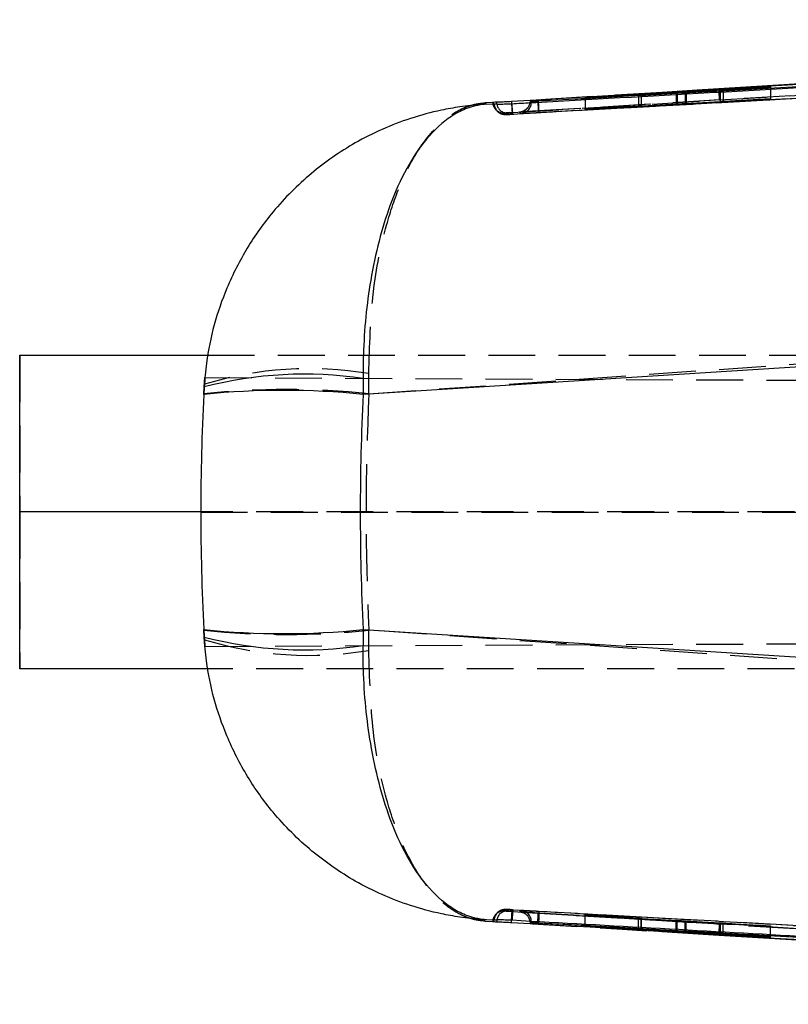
# Model space of a CAD drawing. Extents: x 29 to 384, y 27 to 280.
# Tile 6 of 18: x 222 to 242, y 148 to 175. Entities that reach past the tile are written whole.
import ezdxf

# ---------------------------------------------------------------- set-up
doc = ezdxf.new("R2010")
doc.units = 0
doc.linetypes.add('HIDDEN', pattern=[1.905, 1.27, -0.635])
doc.layers.get('0').update_dxf_attribs({"linetype": 'CONTINUOUS'})

msp = doc.modelspace()

# ---------------------------------------------------------------- linework, layer by layer
at = {"color": 7, "linetype": 'CONTINUOUS'}
for p, q in [((275.8433, 174.5158), (235.6686, 172.3037)), ((247.4912, 173.0624), (240.5649, 172.6398)), ((236.9295, 172.3831), (239.4317, 172.5356)), ((239.406, 172.5434), (236.9304, 172.4087)), ((238.458, 172.4838), (238.458, 172.4762)), ((238.4612, 172.4764), (238.4612, 172.4841)), ((241.9655, 172.7048), (239.6473, 172.5574)), ((239.6731, 172.5494), (241.9646, 172.6692)), ((240.5978, 172.6077), (240.5978, 172.5977)), ((241.9648, 172.6785), (240.678, 172.6111)), ((240.6788, 172.6133), (241.9653, 172.6948)), ((241.9646, 172.6692), (241.9648, 172.6785)), ((241.9653, 172.6948), (241.9655, 172.7048)), ((234.4384, 172.2726), (234.2158, 172.2591)), ((234.2539, 172.2239), (234.4605, 172.2353)), ((234.4384, 172.2726), (234.4229, 172.2711)), ((234.4605, 172.2353), (234.4606, 172.2352)), ((234.4606, 172.2352), (234.461, 172.234)), ((235.4401, 172.3263), (234.9326, 172.2952)), ((234.9326, 172.2952), (234.9365, 172.2309)), ((235.4401, 172.3116), (235.4363, 172.264)), ((235.4731, 172.2936), (235.4401, 172.3293)), ((235.4401, 172.3293), (235.4401, 172.3116)), ((235.4731, 172.2771), (235.4401, 172.3116)), ((235.4731, 172.2771), (235.4729, 172.2671)), ((235.4731, 172.2936), (235.4731, 172.2771)), ((235.6226, 172.3412), (235.6446, 172.3425)), ((235.6695, 172.2785), (235.6684, 172.3023)), ((236.9297, 172.3898), (236.9295, 172.3831)), ((238.3783, 172.4785), (236.9297, 172.3898)), ((236.9302, 172.4018), (238.379, 172.4804)), ((236.9304, 172.4087), (236.9302, 172.4018)), ((236.9304, 172.4087), (236.9304, 172.4018)), ((264.3645, 166.4737), (230.907, 164.355)), ((221.586, 161.1659), (221.586, 165.4159)), ((221.586, 165.4159), (226.689, 165.4159)), ((230.9048, 164.7823), (230.907, 164.355)), ((226.5845, 164.355), (226.5954, 164.5578)), ((226.5954, 164.5578), (226.5956, 164.5601)), ((226.5009, 161.1659), (221.586, 161.1659)), ((221.586, 156.9159), (221.586, 161.1659)), ((226.5954, 157.774), (226.5845, 157.9768)), ((230.907, 157.9768), (230.9048, 157.5494)), ((230.907, 157.9768), (264.3645, 155.8581)), ((226.5956, 157.7716), (226.5954, 157.774)), ((226.689, 156.9159), (221.586, 156.9159)), ((234.2158, 150.0727), (234.4384, 150.0592)), ((234.4605, 150.0965), (234.2539, 150.1079)), ((234.4229, 150.0606), (234.4384, 150.0592)), ((234.4606, 150.0966), (234.4605, 150.0965)), ((234.461, 150.0977), (234.4606, 150.0966)), ((234.9326, 150.0365), (234.9365, 150.1011)), ((235.4364, 150.0672), (235.4401, 150.0202)), ((235.4401, 150.0202), (235.4731, 150.0546)), ((235.4729, 150.0647), (235.4731, 150.0546)), ((235.4731, 150.0546), (235.4731, 150.0381)), ((235.6696, 150.0534), (235.6684, 150.0295)), ((234.9326, 150.0365), (235.4401, 150.0055)), ((235.4401, 150.0024), (235.4731, 150.0381)), ((235.4401, 150.0202), (235.4401, 150.0024)), ((235.6446, 149.9892), (235.6226, 149.9905)), ((235.6686, 150.028), (275.8433, 147.816)), ((236.9297, 149.9303), (236.9295, 149.9231)), ((236.9295, 149.9231), (239.4317, 149.787)), ((238.3783, 149.8517), (236.9297, 149.9303)), ((236.9304, 149.9486), (236.9302, 149.9421)), ((236.9302, 149.9421), (238.379, 149.8535)), ((239.406, 149.7978), (236.9304, 149.9486)), ((238.379, 149.8535), (238.379, 149.8604)), ((238.4612, 149.8479), (238.4612, 149.8553)), ((239.0162, 149.7866), (240.5649, 149.6919)), ((241.9655, 149.6627), (239.6473, 149.7839)), ((239.6731, 149.7729), (241.9646, 149.6272)), ((240.5978, 149.7342), (240.5978, 149.7241)), ((240.5993, 149.7243), (240.5993, 149.7342)), ((241.9648, 149.637), (240.678, 149.7185)), ((240.6788, 149.7206), (241.9653, 149.6532)), ((241.9646, 149.6272), (241.9646, 149.6371)), ((241.9646, 149.6272), (241.9648, 149.637)), ((241.9653, 149.6532), (241.9655, 149.6627)), ((241.9653, 149.6532), (241.9653, 149.6627))]:
    msp.add_line(p, q, dxfattribs=at)
at = {"color": 7, "linetype": 'HIDDEN'}
for p, q in [((271.0411, 174.1717), (235.6637, 172.0406)), ((240.5819, 172.3398), (271.3888, 174.2017)), ((234.7814, 171.9485), (255.7462, 173.0999)), ((239.406, 172.534), (239.406, 172.2268)), ((239.4317, 172.5356), (239.4317, 172.222)), ((239.6473, 172.5574), (239.6473, 172.2401)), ((239.6731, 172.5494), (239.6731, 172.2353)), ((240.5978, 172.5977), (240.5978, 172.2893)), ((240.678, 172.6111), (240.678, 172.2931)), ((241.9646, 172.6692), (241.9646, 172.3548)), ((241.9648, 172.6785), (241.9648, 172.3601)), ((241.9653, 172.6948), (241.9653, 172.3691)), ((241.9655, 172.7048), (241.9655, 172.3745)), ((240.5819, 172.3398), (234.7895, 171.9893)), ((234.9497, 171.999), (240.5819, 172.3398)), ((235.6686, 172.3023), (235.6684, 172.3023)), ((235.6686, 172.3037), (235.6686, 172.3023)), ((236.9295, 172.3831), (236.9295, 172.0767)), ((239.4317, 172.222), (236.9295, 172.0767)), ((236.9297, 172.3898), (236.9297, 172.0824)), ((236.9302, 172.4018), (236.9302, 172.0922)), ((236.9304, 172.4018), (236.9304, 172.0977)), ((236.9304, 172.0977), (239.406, 172.2268)), ((238.3783, 172.4714), (238.3783, 172.1665)), ((238.379, 172.4804), (238.379, 172.1678)), ((238.458, 172.4762), (238.458, 172.1714)), ((238.4612, 172.1717), (238.4612, 172.4764)), ((239.6473, 172.2401), (241.9655, 172.3745)), ((241.9646, 172.3548), (239.6731, 172.2353)), ((240.678, 172.2931), (241.9648, 172.3601)), ((241.9653, 172.3691), (240.6788, 172.2944)), ((241.9648, 172.3601), (241.9646, 172.3548)), ((241.9655, 172.3745), (241.9653, 172.3691)), ((234.782, 171.9476), (234.7814, 171.9485)), ((236.9295, 172.0767), (236.9297, 172.0824)), ((236.9297, 172.0824), (238.3783, 172.1665)), ((238.379, 172.1678), (236.9302, 172.0922)), ((236.9302, 172.0922), (236.9304, 172.0977)), ((231.0668, 164.3697), (261.1362, 166.4737)), ((221.586, 165.4159), (221.586, 161.1659)), ((226.689, 165.4159), (282.6173, 165.4159)), ((226.5957, 164.5632), (226.6132, 164.8092)), ((226.6118, 164.8092), (226.5991, 164.6228)), ((226.6118, 164.8092), (226.6132, 164.8092)), ((226.6132, 164.8092), (292.3481, 164.5224)), ((231.0668, 164.3697), (231.0618, 164.9176)), ((226.5956, 164.5601), (226.5957, 164.5632)), ((226.5991, 164.6228), (226.5995, 164.6298)), ((221.586, 161.1659), (221.586, 156.9159)), ((282.6173, 161.1659), (226.5009, 161.1659)), ((226.5009, 161.1653), (292.3481, 161.1552)), ((226.6132, 157.5225), (292.8861, 157.8117)), ((231.0618, 157.4142), (231.0668, 157.9621)), ((261.1362, 155.8581), (231.0668, 157.9621)), ((226.5958, 157.7676), (226.5956, 157.7716)), ((226.6132, 157.5225), (226.5958, 157.7676)), ((226.5995, 157.7019), (226.599, 157.7101)), ((226.599, 157.7101), (226.6119, 157.5225)), ((226.6119, 157.5225), (226.6132, 157.5225)), ((282.6173, 156.9159), (226.689, 156.9159)), ((234.7814, 150.3832), (234.782, 150.3841)), ((255.7462, 149.2318), (234.7814, 150.3832)), ((234.7895, 150.3425), (240.5819, 149.9919)), ((240.5819, 149.9919), (234.9497, 150.3328)), ((235.5581, 150.2976), (235.6637, 150.2912)), ((235.6637, 150.2912), (271.0411, 148.1601)), ((236.9295, 150.2254), (236.9297, 150.2315)), ((239.4317, 150.0826), (236.9295, 150.2254)), ((236.9295, 149.9231), (236.9295, 150.2254)), ((236.9297, 150.2315), (238.3783, 150.1487)), ((236.9297, 149.9303), (236.9297, 150.2315)), ((236.9302, 150.2419), (236.9304, 150.2478)), ((238.379, 150.1501), (236.9302, 150.2419)), ((236.9302, 149.9421), (236.9302, 150.2419)), ((236.9304, 149.9486), (236.9304, 150.2478)), ((236.9304, 150.2478), (239.406, 150.0908)), ((238.3783, 149.8517), (238.3783, 150.1487)), ((238.379, 149.8604), (238.379, 150.1501)), ((238.458, 149.8478), (238.458, 150.1445)), ((238.4612, 149.8553), (238.4612, 150.1444)), ((239.406, 149.7978), (239.406, 150.0908)), ((239.4317, 149.787), (239.4317, 150.0826)), ((239.6473, 150.0762), (241.9655, 149.9438)), ((239.6473, 149.7839), (239.6473, 150.0762)), ((241.9646, 149.9228), (239.6731, 150.0681)), ((239.6731, 149.7826), (239.6731, 150.0681)), ((235.6684, 150.0295), (235.6686, 150.0294)), ((235.6686, 150.0294), (235.6686, 150.028)), ((271.3888, 148.1301), (240.5819, 149.9919)), ((240.5978, 150.0156), (240.5978, 149.7342)), ((240.5993, 149.7342), (240.5993, 150.0156)), ((240.678, 150.0101), (241.9648, 149.9284)), ((241.9653, 149.938), (240.6788, 150.0114)), ((240.6788, 149.73), (240.6788, 150.0114)), ((241.9648, 149.9284), (241.9646, 149.9228)), ((241.9646, 149.6371), (241.9646, 149.9228)), ((241.9648, 149.637), (241.9648, 149.9284)), ((241.9655, 149.9438), (241.9653, 149.938)), ((241.9653, 149.6627), (241.9653, 149.938)), ((241.9655, 149.6627), (241.9655, 149.9438))]:
    msp.add_line(p, q, dxfattribs=at)
at = {"color": 8, "linetype": 'CONTINUOUS'}
for p, q in [((239.406, 172.5434), (239.406, 172.534)), ((234.5397, 172.2286), (234.5334, 172.2768)), ((238.3783, 172.4785), (238.3783, 172.4714)), ((239.6731, 149.7729), (239.6731, 149.7826)), ((240.6788, 149.7206), (240.6788, 149.73))]:
    msp.add_line(p, q, dxfattribs=at)
at = {"color": 7, "linetype": 'HIDDEN', "flags": 128}
for points in [[(239.0229, 172.5455), (237.5436, 172.4551), (235.4401, 172.3263)], [(234.5635, 172.0239), (234.5617, 172.0255), (234.5561, 172.0306)], [(235.3872, 172.1401), (235.3872, 172.1401), (235.3872, 172.1401), (235.3872, 172.1401), (235.3872, 172.1401), (235.3872, 172.1401), (235.3872, 172.1401), (235.3872, 172.1401), (235.3069, 172.0599), (235.2621, 172.0347), (235.2577, 172.033)], [(234.5688, 150.3124), (234.5617, 150.3063), (234.5594, 150.3042)], [(235.4401, 150.0055), (235.5051, 150.0015), (237.9366, 149.8526), (239.0162, 149.7866)]]:
    msp.add_lwpolyline(points, dxfattribs=at)
at = {"color": 7, "linetype": 'CONTINUOUS', "flags": 128}
for points in [[(240.5649, 172.6398), (239.9751, 172.6038), (239.0229, 172.5455)], [(240.5649, 149.6919), (241.1644, 149.6553), (243.5959, 149.5069), (247.4912, 149.2693)]]:
    msp.add_lwpolyline(points, dxfattribs=at)
at = {"color": 7, "linetype": 'HIDDEN'}
for centre, radius, start, end in [((221.4417, 171.4098), 19.1628, 2.78169, 3.68012), ((234.7268, 172.29), 0.3045, 183.56129, 225.00926), ((234.7646, 172.2526), 0.3045, 183.26622, 226.78967), ((234.7649, 172.2516), 0.3045, 183.31084, 273.21432), ((234.8074, 172.258), 0.2693, 186.27646, 266.18267), ((235.1355, 172.3116), 0.3045, 273.43418, 351.00399), ((235.1686, 172.2771), 0.3045, 273.19064, 358.10733), ((234.7268, 172.29), 0.3045, 229.77524, 273.45408), ((234.7646, 172.2525), 0.3045, 250.37852, 273.17403), ((229.4408, 155.3124), 9.741, 80.42052, 106.95852), ((287.4009, 161.1659), 60.9, 176.745951, 176.984406), ((228.826, 142.7601), 21.7254, 84.07991, 95.92009), ((287.4009, 161.1659), 60.9, 183.015594, 183.252988), ((228.826, 179.5716), 21.7254, 264.07991, 275.92009), ((229.4408, 167.0194), 9.741, 253.04148, 279.57948), ((234.7649, 150.0801), 0.3045, 86.78738, 176.6873), ((234.7268, 150.0417), 0.3045, 86.54446, 131.87397), ((234.8111, 150.0653), 0.278, 94.46343, 182.15036), ((234.7646, 150.0792), 0.3045, 86.82618, 130.01119), ((235.1356, 150.0201), 0.3045, 8.89236, 86.56616), ((235.1686, 150.0546), 0.3045, 1.88668, 86.81139), ((234.7268, 150.0417), 0.3045, 134.22745, 176.43932), ((234.7646, 150.0792), 0.3045, 132.35739, 176.73435), ((221.4417, 150.9219), 19.1628, 356.31988, 357.21831)]:
    msp.add_arc(centre, radius, start, end, dxfattribs=at)
at = {"color": 7, "linetype": 'CONTINUOUS'}
for centre, radius, start, end in [((229.296, 154.1944), 10.7094, 81.36032, 104.60606), ((287.4009, 161.1659), 60.9, 176.99829, 183.00171), ((228.7457, 142.9482), 21.5156, 84.23486, 95.76514), ((228.7457, 179.3836), 21.5156, 264.23486, 275.76514), ((229.296, 168.1373), 10.7094, 255.39394, 278.63968)]:
    msp.add_arc(centre, radius, start, end, dxfattribs=at)
at = {"color": 7, "linetype": 'HIDDEN'}
for centre, major_axis, ratio, start_param, end_param in [((239.5274, 172.2341), (0.2035, 0.0112), 0.0039667, 4.0730076, 5.3419544), ((239.553, 172.228), (0.2031, 0.0112), 0.0039667, 0.937662, 2.2103653), ((240.8049, 172.3007), (0.2071, 0.0114), 0.0039667, 3.0189205, 4.0527674), ((240.8035, 172.3006), (0.2059, 0.0113), 0.0039667, 2.2206582, 3.0097574), ((238.2559, 172.1604), (0.2057, 0.0113), 0.0039667, 5.3493887, 6.094571), ((238.2534, 172.1602), (0.2078, 0.0114), 0.0039667, 6.1064803, 7.2049035), ((287.4009, 161.1659), (0, 60.9), 0.9263089, 1.5181643, 1.6234284), ((238.2559, 150.1568), (0.2057, -0.0124), 0.0042495, 5.3498632, 6.0950456), ((238.2534, 150.1569), (0.2078, -0.0125), 0.0042495, 6.1069549, 7.2053781), ((239.5274, 150.0841), (0.2035, -0.0123), 0.0042495, 4.0734822, 5.342429), ((239.553, 150.0746), (0.2031, -0.0122), 0.0042495, 0.9381366, 2.2108399), ((240.8049, 150.0031), (0.2071, -0.0125), 0.0042495, 3.0193951, 4.0532419), ((240.8035, 150.0032), (0.2059, -0.0124), 0.0042495, 2.2211328, 3.010232)]:
    msp.add_ellipse(centre, major_axis=major_axis, ratio=ratio, start_param=start_param, end_param=end_param, dxfattribs=at)
at = {"color": 7, "linetype": 'CONTINUOUS'}
msp.add_ellipse((287.4009, 161.1659), major_axis=(0, 60.9), ratio=0.9289252, start_param=1.5184066, end_param=1.6231861, dxfattribs=at)
for points, knots in [([(235.6446, 172.3425), (235.7764, 172.3505), (236.7187, 172.4071), (240.9031, 172.6585), (252.5638, 173.3592), (263.4139, 174.0111), (271.0219, 174.4682)], [0, 0, 0, 0, 0.0111744, 0.0799076, 0.3548405, 1, 1, 1, 1]), ([(234.949, 172.238), (235.1142, 172.2473), (236.0895, 172.302), (240.3055, 172.5382), (247.0633, 172.915), (253.0112, 173.2436), (255.7184, 173.3932)], [0, 0, 0, 0, 0.0238652, 0.1408874, 0.6089754, 1, 1, 1, 1]), ([(238.458, 172.4838), (238.4514, 172.4833), (238.4383, 172.4823), (238.4041, 172.4801), (238.3821, 172.4787), (238.3783, 172.4785)], [0, 0, 0, 0, 0.4521215, 0.9042141, 1, 1, 1, 1]), ([(238.379, 172.4804), (238.3962, 172.4813), (238.4307, 172.4831), (238.4584, 172.4843), (238.4633, 172.4843), (238.4589, 172.4839), (238.458, 172.4838)], [0, 0, 0, 0, 0.3068965, 0.6138076, 0.9204107, 1, 1, 1, 1]), ([(239.6473, 172.5574), (239.6274, 172.5562), (239.5877, 172.5538), (239.5179, 172.5497), (239.4548, 172.5461), (239.4207, 172.5442), (239.406, 172.5434)], [0, 0, 0, 0, 0.2661501, 0.5323027, 0.7985531, 1, 1, 1, 1]), ([(239.4317, 172.5356), (239.4514, 172.5368), (239.4908, 172.5392), (239.5604, 172.5432), (239.6238, 172.5468), (239.6582, 172.5486), (239.6731, 172.5494)], [0, 0, 0, 0, 0.2653363, 0.5307091, 0.7961773, 1, 1, 1, 1]), ([(240.678, 172.6111), (240.6611, 172.6102), (240.6273, 172.6085), (240.5982, 172.6072), (240.5989, 172.6076), (240.5993, 172.6078)], [0, 0, 0, 0, 0.3262227, 0.6524558, 1, 1, 1, 1]), ([(240.5993, 172.6078), (240.6046, 172.6082), (240.6152, 172.6092), (240.6489, 172.6114), (240.6727, 172.6129), (240.6788, 172.6133)], [0, 0, 0, 0, 0.42680684, 0.8535988, 1, 1, 1, 1]), ([(234.2539, 172.2239), (234.2482, 172.2235), (234.2416, 172.2232), (234.2308, 172.2225), (234.2182, 172.2218), (234.1944, 172.2203), (234.154, 172.2176), (234.0863, 172.2127), (233.9726, 172.2034), (233.7815, 172.1843), (233.4595, 172.1428), (232.9112, 172.0444), (231.9437, 171.7849), (230.7312, 171.2506), (229.4778, 170.3802), (228.4972, 169.4032), (227.7398, 168.3412), (227.0537, 166.9963), (226.6871, 165.695), (226.6128, 164.7732), (226.5954, 164.5578)], [0, 0, 0, 0, 0.0014904, 0.0017419, 0.0028482, 0.0047806, 0.0080242, 0.01347, 0.0226143, 0.0379835, 0.0638805, 0.1078324, 0.1840369, 0.3257155, 0.4501906, 0.5746146, 0.6750626, 0.7754843, 0.9475167, 1, 1, 1, 1]), ([(234.2539, 172.2239), (234.2512, 172.2237), (234.2482, 172.2235), (234.2431, 172.2232), (234.2373, 172.2228), (234.2262, 172.2219), (234.2075, 172.2204), (234.176, 172.2174), (234.1232, 172.2112), (234.0346, 172.1975), (233.8855, 172.1649), (233.6324, 172.0819), (233.1884, 171.8497), (232.638, 171.3499), (232.0785, 170.5156), (231.6495, 169.5674), (231.3272, 168.5281), (231.0466, 167.2044), (230.9139, 165.9153), (230.9065, 164.997), (230.9048, 164.7823)], [0, 0, 0, 0, 0.0014906, 0.0017418, 0.0028467, 0.0047786, 0.0080212, 0.0134652, 0.0226071, 0.0379735, 0.0638671, 0.1078154, 0.1840182, 0.3257152, 0.45019, 0.5746139, 0.6750615, 0.7754827, 0.9475158, 1, 1, 1, 1]), ([(234.2158, 172.2591), (234.2224, 172.2529), (234.2359, 172.2405), (234.2478, 172.2294), (234.2539, 172.2239)], [0, 0, 0, 0, 0.4946651, 1, 1, 1, 1]), ([(234.4229, 172.2711), (234.4235, 172.2704), (234.4272, 172.2667), (234.4397, 172.254), (234.4516, 172.2433), (234.4605, 172.2353)], [0, 0, 0, 0, 0.0529958, 0.2890259, 1, 1, 1, 1]), ([(234.5334, 172.2768), (234.5047, 172.2758), (234.4641, 172.2743), (234.4443, 172.273), (234.4384, 172.2726)], [0, 0, 0, 0, 0.7060509, 1, 1, 1, 1]), ([(234.461, 172.234), (234.4676, 172.2329), (234.4814, 172.2306), (234.5844, 172.2279), (234.7287, 172.2289), (234.8567, 172.2331), (234.9311, 172.2371), (234.949, 172.238)], [0, 0, 0, 0, 0.233024, 0.4882877, 0.7093399, 0.9303551, 1, 1, 1, 1]), ([(234.9326, 172.2952), (234.8692, 172.2916), (234.7488, 172.2848), (234.6142, 172.2797), (234.5548, 172.2776), (234.5334, 172.2768)], [0, 0, 0, 0, 0.4152392, 0.78920393, 1, 1, 1, 1]), ([(235.4401, 172.3293), (235.4424, 172.3296), (235.4471, 172.3301), (235.4825, 172.3325), (235.5346, 172.3358), (235.5851, 172.3389), (235.6152, 172.3408), (235.6226, 172.3412)], [0, 0, 0, 0, 0.2312734, 0.4625541, 0.6936127, 0.9242596, 1, 1, 1, 1]), ([(235.6686, 172.3037), (235.6458, 172.3025), (235.6003, 172.2999), (235.5408, 172.2968), (235.4968, 172.2945), (235.4759, 172.2936), (235.4738, 172.2936), (235.4731, 172.2936)], [0, 0, 0, 0, 0.2210809, 0.4421706, 0.6634285, 0.8850229, 1, 1, 1, 1]), ([(235.6684, 172.3023), (235.6546, 172.3004), (235.6181, 172.2954), (235.5626, 172.2879), (235.512, 172.2813), (235.4794, 172.2774), (235.4751, 172.2772), (235.4731, 172.2771)], [0, 0, 0, 0, 0.1350944, 0.3568785, 0.5784091, 0.7997368, 1, 1, 1, 1]), ([(234.2539, 150.1079), (234.2482, 150.1082), (234.2416, 150.1086), (234.2308, 150.1092), (234.2182, 150.11), (234.1944, 150.1115), (234.154, 150.1141), (234.0863, 150.119), (233.9726, 150.1284), (233.7815, 150.1474), (233.4595, 150.189), (232.9112, 150.2874), (231.9436, 150.5468), (230.7383, 151.0786), (229.4828, 151.9452), (228.5054, 152.9194), (227.7415, 153.9858), (227.0554, 155.331), (226.6871, 156.6367), (226.6128, 157.5585), (226.5954, 157.774)], [0, 0, 0, 0, 0.0014903, 0.0017418, 0.0028481, 0.0047805, 0.008024, 0.0134698, 0.0226138, 0.0379827, 0.0638792, 0.1078302, 0.1840333, 0.3257091, 0.4482601, 0.5746161, 0.6738865, 0.7754887, 0.9475177, 1, 1, 1, 1]), ([(234.2539, 150.1079), (234.2512, 150.1081), (234.2482, 150.1083), (234.2431, 150.1086), (234.2373, 150.109), (234.2262, 150.1098), (234.2075, 150.1114), (234.176, 150.1143), (234.1232, 150.1205), (234.0346, 150.1343), (233.8855, 150.1668), (233.6324, 150.2498), (233.1884, 150.482), (232.638, 150.9819), (232.0785, 151.8162), (231.6495, 152.7644), (231.3272, 153.8037), (231.0466, 155.1274), (230.9139, 156.4165), (230.9065, 157.3348), (230.9048, 157.5494)], [0, 0, 0, 0, 0.0014906, 0.0017418, 0.0028467, 0.0047786, 0.0080212, 0.0134652, 0.0226071, 0.0379735, 0.0638671, 0.1078154, 0.1840182, 0.3257152, 0.45019, 0.5746139, 0.6750615, 0.7754827, 0.9475158, 1, 1, 1, 1]), ([(234.4605, 150.0965), (234.4598, 150.0958), (234.4561, 150.0926), (234.4436, 150.0814), (234.4317, 150.0695), (234.4229, 150.0606)], [0, 0, 0, 0, 0.0571591, 0.2931893, 1, 1, 1, 1]), ([(234.4384, 150.0592), (234.4478, 150.0586), (234.4688, 150.0573), (234.5103, 150.0558), (234.5334, 150.0549)], [0, 0, 0, 0, 0.443779, 1, 1, 1, 1]), ([(234.9494, 150.0937), (234.8842, 150.0968), (234.7622, 150.1025), (234.6113, 150.1038), (234.508, 150.1021), (234.4655, 150.0995), (234.4619, 150.0981), (234.461, 150.0977)], [0, 0, 0, 0, 0.253198, 0.4740512, 0.6948992, 0.9157878, 1, 1, 1, 1]), ([(234.5334, 150.0549), (234.5677, 150.0537), (234.6415, 150.0511), (234.7844, 150.0451), (234.8869, 150.0392), (234.9326, 150.0365)], [0, 0, 0, 0, 0.3260476, 0.6998019, 1, 1, 1, 1]), ([(255.7184, 148.9386), (255.5268, 148.9491), (254.5251, 149.0044), (250.2826, 149.2387), (243.5511, 149.612), (237.63, 149.9436), (234.9494, 150.0937)], [0, 0, 0, 0, 0.0276703, 0.1446947, 0.6127921, 1, 1, 1, 1]), ([(235.4731, 150.0546), (235.4751, 150.0545), (235.4794, 150.0544), (235.512, 150.0504), (235.5626, 150.0439), (235.6181, 150.0364), (235.6546, 150.0314), (235.6684, 150.0295)], [0, 0, 0, 0, 0.2002632, 0.4215909, 0.6431215, 0.8649056, 1, 1, 1, 1]), ([(235.6226, 149.9905), (235.6072, 149.9915), (235.5693, 149.9938), (235.5146, 149.9972), (235.4684, 150.0002), (235.4437, 150.002), (235.4411, 150.0023), (235.4401, 150.0024)], [0, 0, 0, 0, 0.1568287, 0.3869631, 0.6172285, 0.8478878, 1, 1, 1, 1]), ([(235.4731, 150.0381), (235.4755, 150.0381), (235.4804, 150.038), (235.5158, 150.0363), (235.5679, 150.0335), (235.6223, 150.0306), (235.6568, 150.0287), (235.6686, 150.028)], [0, 0, 0, 0, 0.2203543, 0.4422509, 0.6640105, 0.8854712, 1, 1, 1, 1]), ([(271.0219, 147.8636), (270.8901, 147.8715), (269.9477, 147.9281), (265.7632, 148.1795), (254.1026, 148.8801), (243.2526, 149.5321), (235.6446, 149.9892)], [0, 0, 0, 0, 0.0111792, 0.0799126, 0.3548455, 1, 1, 1, 1]), ([(238.458, 149.8478), (238.4514, 149.848), (238.4383, 149.8485), (238.4042, 149.8503), (238.3822, 149.8515), (238.3783, 149.8517)], [0, 0, 0, 0, 0.4518964, 0.9037812, 1, 1, 1, 1]), ([(238.379, 149.8535), (238.3962, 149.8524), (238.4307, 149.8502), (238.4585, 149.8482), (238.4632, 149.8477), (238.4589, 149.8478), (238.458, 149.8478)], [0, 0, 0, 0, 0.3071206, 0.6142582, 0.9210283, 1, 1, 1, 1]), ([(239.6473, 149.7839), (239.6274, 149.785), (239.5877, 149.7871), (239.518, 149.7911), (239.4549, 149.7948), (239.4207, 149.7969), (239.406, 149.7978)], [0, 0, 0, 0, 0.2659552, 0.531916, 0.7980878, 1, 1, 1, 1]), ([(239.4317, 149.787), (239.4514, 149.7859), (239.4908, 149.7837), (239.5604, 149.7798), (239.6237, 149.776), (239.6582, 149.7739), (239.6731, 149.7729)], [0, 0, 0, 0, 0.2651696, 0.5303519, 0.795748, 1, 1, 1, 1]), ([(240.678, 149.7185), (240.6611, 149.7196), (240.6273, 149.7218), (240.5982, 149.7239), (240.5989, 149.7242), (240.5993, 149.7243)], [0, 0, 0, 0, 0.3264997, 0.6529921, 1, 1, 1, 1]), ([(240.5993, 149.7243), (240.6046, 149.7242), (240.6152, 149.7238), (240.6488, 149.7222), (240.6727, 149.7209), (240.6788, 149.7206)], [0, 0, 0, 0, 0.4266173, 0.8532223, 1, 1, 1, 1])]:
    msp.add_open_spline(points, degree=3, knots=knots, dxfattribs=at)
at = {"color": 7, "linetype": 'HIDDEN'}
for points, knots in [([(275.8429, 174.5094), (269.1416, 174.1432), (255.7499, 173.4114), (242.3588, 172.6718), (235.6686, 172.3023)], [0, 0, 0, 0, 0.5004046, 1, 1, 1, 1]), ([(235.6733, 171.9983), (242.3637, 172.3678), (255.7552, 173.1074), (269.1473, 173.8392), (275.8488, 174.2054)], [0, 0, 0, 0, 0.4995935, 1, 1, 1, 1]), ([(255.7462, 173.0999), (253.0455, 172.9518), (246.1225, 172.5722), (239.1998, 172.1879), (234.9776, 171.9535)], [0, 0, 0, 0, 0.3900926, 1, 1, 1, 1]), ([(231.0618, 164.9176), (231.0839, 165.6695), (231.1266, 167.1232), (231.4769, 168.8167), (231.8987, 170.0549), (232.426, 171.0877), (233.0072, 171.7615), (233.4944, 172.0649), (233.7608, 172.1731), (233.916, 172.2177), (234.0379, 172.2408), (234.1101, 172.2504), (234.153, 172.2547), (234.1785, 172.2568), (234.1937, 172.2578), (234.2021, 172.2583), (234.2064, 172.2586), (234.2103, 172.2588), (234.2132, 172.259), (234.2158, 172.2591)], [0, 0, 0, 0, 0.1850798, 0.3578314, 0.4774695, 0.6008774, 0.7819151, 0.8736541, 0.9075673, 0.9453769, 0.9676299, 0.9807987, 0.9886063, 0.9932383, 0.9959872, 0.9976184, 0.9982762, 0.9985076, 1, 1, 1, 1]), ([(234.9365, 172.2309), (234.937, 172.2213), (234.9397, 172.1779), (234.9437, 172.1096), (234.9476, 172.0414), (234.9496, 172.0044), (234.9497, 172.0006), (234.9497, 171.999)], [0, 0, 0, 0, 0.0719836, 0.3247614, 0.577541, 0.8201391, 1, 1, 1, 1]), ([(234.9776, 171.9535), (234.9768, 171.9538), (234.9751, 171.9545), (234.9718, 171.9712), (234.9681, 171.9985), (234.964, 172.0365), (234.9598, 172.0833), (234.9556, 172.1372), (234.9519, 172.1898), (234.9498, 172.2241), (234.949, 172.238)], [0, 0, 0, 0, 0.13008089, 0.26016121, 0.39024169, 0.52032193, 0.65040338, 0.78048494, 0.91056503, 1, 1, 1, 1]), ([(235.4401, 172.3116), (235.4401, 172.3116), (235.4401, 172.3116), (235.447, 172.3135), (235.4781, 172.3186), (235.529, 172.3268), (235.5806, 172.3348), (235.6129, 172.3397), (235.6226, 172.3412)], [0, 0, 0, 0, 0.0002021, 0.2084143, 0.4388563, 0.6695754, 0.9005785, 1, 1, 1, 1]), ([(235.6446, 172.3425), (235.647, 172.3033), (235.6517, 172.2241), (235.658, 172.124), (235.6625, 172.0538), (235.6633, 172.045), (235.6637, 172.0406)], [0, 0, 0, 0, 0.246928, 0.4979509, 0.7489743, 1, 1, 1, 1]), ([(235.6733, 171.9983), (235.6746, 172.003), (235.6772, 172.0126), (235.6772, 172.0831), (235.6747, 172.176), (235.6711, 172.247), (235.6695, 172.2785)], [0, 0, 0, 0, 0.2635435, 0.5270874, 0.7906324, 1, 1, 1, 1]), ([(234.5644, 172.0252), (234.5503, 172.0382), (234.5205, 172.0655), (234.492, 172.114), (234.4759, 172.1539), (234.4702, 172.1743), (234.4691, 172.1797), (234.469, 172.1802)], [0, 0, 0, 0, 0.2669625, 0.5602907, 0.7931064, 0.9832237, 1, 1, 1, 1]), ([(234.4845, 172.1383), (234.4999, 172.1069), (234.5259, 172.054), (234.5871, 172.0017), (234.6408, 171.9716), (234.6885, 171.9557), (234.7249, 171.9492), (234.7474, 171.9473), (234.7614, 171.9467), (234.7846, 171.9463), (234.8243, 171.9468), (234.9022, 171.9493), (234.963, 171.9524), (234.9954, 171.9542), (234.9989, 171.9544)], [0, 0, 0, 0, 0.1549189, 0.2612069, 0.3541991, 0.4296615, 0.4865205, 0.519784, 0.5449824, 0.5842553, 0.7296433, 0.8546047, 0.9840615, 1, 1, 1, 1]), ([(234.7451, 171.9861), (234.7471, 171.9863), (234.7509, 171.9867), (234.7767, 171.9884), (234.7895, 171.9893)], [0, 0, 0, 0, 0.5022744, 1, 1, 1, 1]), ([(234.7814, 171.9485), (234.7807, 171.9492), (234.7772, 171.9526), (234.765, 171.9644), (234.7537, 171.9768), (234.7451, 171.9861)], [0, 0, 0, 0, 0.0589073, 0.2945367, 1, 1, 1, 1]), ([(234.9776, 171.9535), (234.9658, 171.9528), (234.9314, 171.951), (234.8772, 171.9487), (234.8251, 171.9472), (234.7894, 171.9469), (234.7845, 171.9474), (234.782, 171.9476)], [0, 0, 0, 0, 0.1170834, 0.3412865, 0.5636773, 0.7836504, 1, 1, 1, 1]), ([(234.7895, 171.9893), (234.8056, 171.9903), (234.8379, 171.9923), (234.8962, 171.9957), (234.9343, 171.998), (234.9497, 171.999)], [0, 0, 0, 0, 0.3709869, 0.7459324, 1, 1, 1, 1]), ([(235.1911, 172.0107), (235.1864, 172.0104), (235.1565, 172.0083), (235.155, 172.008), (235.1538, 172.0076)], [0, 0, 0, 0, 0.15660896, 1, 1, 1, 1]), ([(235.1538, 172.0076), (235.1545, 172.0068), (235.1581, 172.0026), (235.1686, 171.9906), (235.1785, 171.9804), (235.1855, 171.9731)], [0, 0, 0, 0, 0.0673377, 0.3366883, 1, 1, 1, 1]), ([(235.2577, 172.033), (235.2448, 172.0278), (235.2223, 172.0187), (235.1939, 172.0126), (235.1792, 172.0103), (235.173, 172.0095), (235.1691, 172.009), (235.1673, 172.0089), (235.1711, 172.0092), (235.183, 172.0101), (235.1911, 172.0107)], [0, 0, 0, 0, 0.1701946, 0.2969736, 0.3505776, 0.3912913, 0.4394969, 0.5170789, 0.6720193, 1, 1, 1, 1]), ([(235.1856, 171.9731), (235.1906, 171.9732), (235.2012, 171.9734), (235.2822, 171.9773), (235.4084, 171.9839), (235.5472, 171.9913), (235.6386, 171.9964), (235.6733, 171.9983)], [0, 0, 0, 0, 0.20036868, 0.42170727, 0.64307485, 0.86451092, 1, 1, 1, 1]), ([(235.6637, 172.0406), (235.6208, 172.038), (235.5207, 172.0319), (235.3758, 172.0229), (235.2523, 172.015), (235.2102, 172.012), (235.1911, 172.0107)], [0, 0, 0, 0, 0.2099433, 0.4892115, 0.7683947, 1, 1, 1, 1]), ([(234.2158, 150.0727), (234.2132, 150.0728), (234.2103, 150.0729), (234.2064, 150.0732), (234.2021, 150.0734), (234.1937, 150.0739), (234.1785, 150.075), (234.153, 150.077), (234.1101, 150.0813), (234.0379, 150.0909), (233.916, 150.1141), (233.7608, 150.1586), (233.4944, 150.2668), (233.0072, 150.5702), (232.4314, 151.2378), (231.903, 152.2666), (231.4796, 153.5019), (231.1266, 155.2086), (231.0839, 156.6623), (231.0618, 157.4142)], [0, 0, 0, 0, 0.0014924, 0.0017238, 0.0023816, 0.0040128, 0.0067617, 0.0113937, 0.0192013, 0.0323701, 0.0546232, 0.0924328, 0.126346, 0.2180851, 0.3991229, 0.5188174, 0.6421683, 0.81492, 1, 1, 1, 1]), ([(234.9515, 150.3797), (234.9348, 150.3806), (234.8899, 150.383), (234.8265, 150.3849), (234.7841, 150.3854), (234.7613, 150.3851), (234.7386, 150.3839), (234.7059, 150.3798), (234.6541, 150.3662), (234.5853, 150.3318), (234.5308, 150.279), (234.5001, 150.2323), (234.4906, 150.2116), (234.487, 150.2038)], [0, 0, 0, 0, 0.0815901, 0.2201489, 0.3627848, 0.4271443, 0.4625013, 0.5159069, 0.5918471, 0.7264622, 0.8882589, 0.9578198, 1, 1, 1, 1]), ([(234.7451, 150.3457), (234.7459, 150.3465), (234.7494, 150.3505), (234.7615, 150.3637), (234.7729, 150.3749), (234.7814, 150.3832)], [0, 0, 0, 0, 0.0588976, 0.2944883, 1, 1, 1, 1]), ([(234.7895, 150.3425), (234.7767, 150.3433), (234.7513, 150.345), (234.7472, 150.3454), (234.7451, 150.3457)], [0, 0, 0, 0, 0.500468, 1, 1, 1, 1]), ([(234.782, 150.3841), (234.7827, 150.3843), (234.7848, 150.3847), (234.8061, 150.3848), (234.8502, 150.3839), (234.9097, 150.3818), (234.9549, 150.3795), (234.9776, 150.3783)], [0, 0, 0, 0, 0.1150336, 0.3330093, 0.5530762, 0.7757259, 1, 1, 1, 1]), ([(234.9497, 150.3328), (234.9343, 150.3337), (234.8962, 150.336), (234.8379, 150.3394), (234.8056, 150.3414), (234.7895, 150.3425)], [0, 0, 0, 0, 0.2540676, 0.6290131, 1, 1, 1, 1]), ([(234.9365, 150.1011), (234.9371, 150.1106), (234.9397, 150.1539), (234.9437, 150.2222), (234.9476, 150.2903), (234.9496, 150.3274), (234.9497, 150.3312), (234.9497, 150.3328)], [0, 0, 0, 0, 0.0715085, 0.3244158, 0.5773247, 0.820047, 1, 1, 1, 1]), ([(234.9778, 150.3783), (234.977, 150.3779), (234.9753, 150.3772), (234.972, 150.3606), (234.9682, 150.3333), (234.9641, 150.2953), (234.9599, 150.2484), (234.9557, 150.1945), (234.9521, 150.1419), (234.9501, 150.1077), (234.9492, 150.0937)], [0, 0, 0, 0, 0.1300805, 0.2601619, 0.3902423, 0.520323, 0.6504027, 0.7804827, 0.9105643, 1, 1, 1, 1]), ([(234.9776, 150.3783), (237.6781, 150.2282), (244.6008, 149.8435), (251.5238, 149.4636), (255.7462, 149.2318)], [0, 0, 0, 0, 0.3900924, 1, 1, 1, 1]), ([(235.1855, 150.3587), (235.1848, 150.3579), (235.1813, 150.3543), (235.1707, 150.3434), (235.1608, 150.3321), (235.1538, 150.3241)], [0, 0, 0, 0, 0.0673331, 0.3366656, 1, 1, 1, 1]), ([(235.1538, 150.3241), (235.1586, 150.3236), (235.1687, 150.3225), (235.2489, 150.317), (235.3751, 150.3089), (235.4869, 150.3019), (235.5508, 150.298), (235.5581, 150.2976)], [0, 0, 0, 0, 0.2243076, 0.4721844, 0.7201169, 0.968125, 1, 1, 1, 1]), ([(235.5581, 150.2976), (235.4972, 150.3013), (235.3769, 150.3088), (235.2454, 150.3173), (235.1819, 150.3216), (235.1644, 150.3231), (235.1712, 150.3225), (235.1818, 150.3211), (235.2027, 150.3176), (235.2601, 150.3024), (235.3174, 150.2679), (235.3567, 150.2307), (235.3658, 150.219), (235.3675, 150.2168)], [0, 0, 0, 0, 0.2142394, 0.4229649, 0.6094461, 0.709306, 0.7382956, 0.7516302, 0.7691917, 0.8177154, 0.9500063, 0.9905532, 1, 1, 1, 1]), ([(235.6733, 150.3335), (235.6386, 150.3354), (235.5472, 150.3404), (235.4084, 150.3479), (235.2822, 150.3544), (235.2009, 150.3584), (235.1905, 150.3586), (235.1855, 150.3587)], [0, 0, 0, 0, 0.135239, 0.3562664, 0.5772254, 0.7981555, 1, 1, 1, 1]), ([(235.6733, 150.3335), (235.6746, 150.3287), (235.6772, 150.3192), (235.6772, 150.2487), (235.6747, 150.1558), (235.6711, 150.0848), (235.6696, 150.0534)], [0, 0, 0, 0, 0.2636145, 0.5272292, 0.7908452, 1, 1, 1, 1]), ([(275.8488, 148.1263), (269.1473, 148.4925), (255.7552, 149.2243), (242.3637, 149.964), (235.6733, 150.3335)], [0, 0, 0, 0, 0.5004065, 1, 1, 1, 1]), ([(234.4695, 150.1527), (234.4709, 150.1588), (234.4744, 150.1734), (234.4922, 150.219), (234.5228, 150.2717), (234.5573, 150.2989), (234.5708, 150.3095)], [0, 0, 0, 0, 0.1702749, 0.4091554, 0.7703115, 1, 1, 1, 1]), ([(235.6446, 149.9892), (235.647, 150.0285), (235.6517, 150.1076), (235.658, 150.2077), (235.6625, 150.2779), (235.6633, 150.2868), (235.6637, 150.2912)], [0, 0, 0, 0, 0.246928, 0.4979509, 0.7489743, 1, 1, 1, 1]), ([(235.6226, 149.9905), (235.6129, 149.992), (235.5806, 149.9969), (235.529, 150.005), (235.4781, 150.0131), (235.447, 150.0183), (235.4401, 150.0201), (235.4401, 150.0201), (235.4401, 150.0201)], [0, 0, 0, 0, 0.0994215, 0.3304246, 0.5611437, 0.7915857, 0.9997979, 1, 1, 1, 1]), ([(235.6686, 150.0294), (242.3588, 149.6599), (255.7499, 148.9203), (269.1416, 148.1886), (275.8429, 147.8224)], [0, 0, 0, 0, 0.4995954, 1, 1, 1, 1])]:
    msp.add_open_spline(points, degree=3, knots=knots, dxfattribs=at)

doc.saveas('drawing.dxf')
